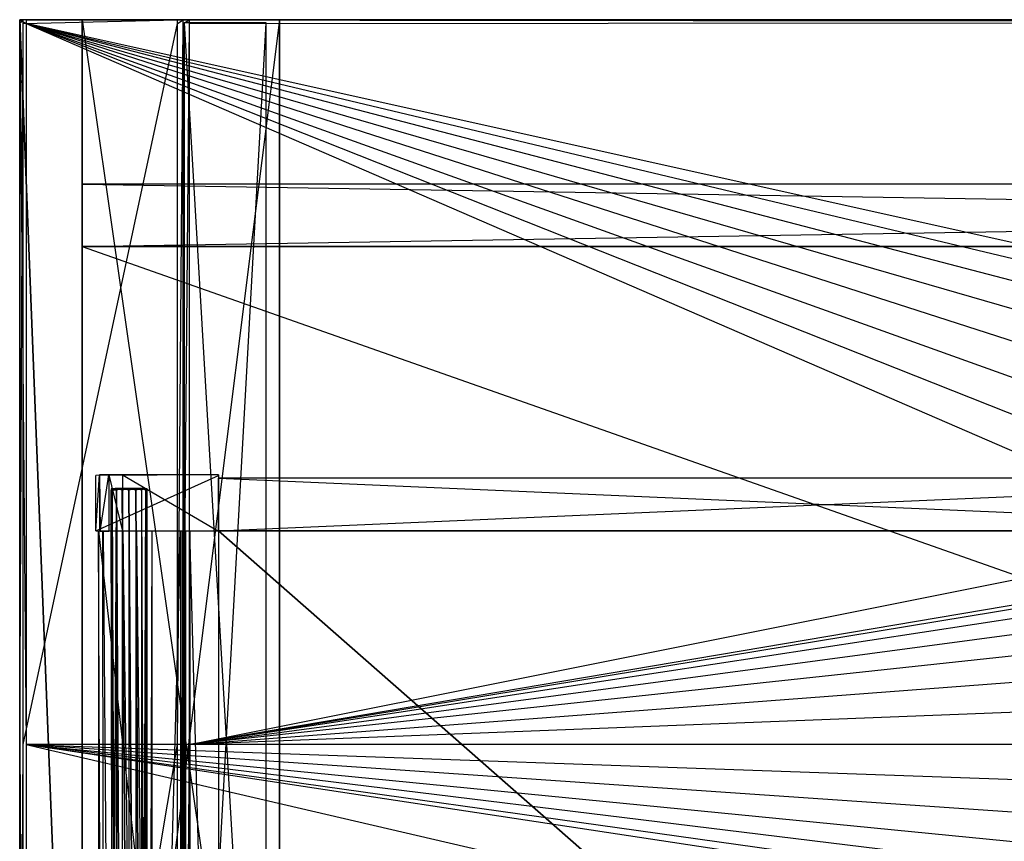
# Model space of a CAD drawing. Extents: x 0 to 1.2, y -0.5 to 0.
# Tile 5 of 21: x 0 to 0.3, y -0.25 to 0. Entities that reach past the tile are written whole.
import ezdxf

# ---------------------------------------------------------------- set-up
doc = ezdxf.new("R2010")
doc.units = 0
for name, color, linetype in [('L11_KORPUS_LEGATO_BO_X_11620__Y', 7, 'CONTINUOUS'), ('L12_KORPUS_LEGATO_RWT_X_11620__', 7, 'CONTINUOUS'), ('L13_KORPUS_LEGATO_3_N_B14100___', 7, 'CONTINUOUS'), ('L15_KORPUS_LEGATO_1_N_B14100___', 7, 'CONTINUOUS'), ('L17_KORPUS_LEGATO_SE_X_190__Y_4', 7, 'CONTINUOUS'), ('L1_DRAWERBOX_LEGATO_REL_6_X_365', 7, 'CONTINUOUS'), ('L28_PLATTE_LEGATO_N_B14100__0__', 7, 'CONTINUOUS'), ('L3_DRAWERBOX_LEGATO_REL_4_X_139', 7, 'CONTINUOUS'), ('L4_DRAWERBOX_LEGATO_REL_3_X_369', 7, 'CONTINUOUS'), ('L5_DRAWERBOX_LEGATO_REL_2_X_369', 7, 'CONTINUOUS'), ('L6_DRAWERBOX_LEGATO_REL_1_X_373', 7, 'CONTINUOUS')]:
    doc.layers.add(name, color=color, linetype=linetype)

msp = doc.modelspace()

# ---------------------------------------------------------------- linework, layer by layer
at = {"layer": 'L11_KORPUS_LEGATO_BO_X_11620__Y', "color": 8}
for points, invisible_edges in [([(0.019, -0.4785, 0.02), (0.019, -0.069, 0.001), (0.019, -0.4785, 0.001), (0.019, -0.4785, 0.02)], 13), ([(0.019, -0.069, 0.001), (0.019, -0.4785, 0.02), (0.019, -0.069, 0.02), (0.019, -0.069, 0.001)], 14), ([(1.181, -0.4785, 0.02), (0.019, -0.069, 0.02), (0.019, -0.4785, 0.02), (1.181, -0.4785, 0.02)], 13), ([(0.019, -0.069, 0.02), (1.181, -0.4785, 0.02), (1.181, -0.069, 0.02), (0.019, -0.069, 0.02)], 14), ([(1.181, -0.069, 0.001), (0.019, -0.4785, 0.001), (0.019, -0.069, 0.001), (1.181, -0.069, 0.001)], 13), ([(0.019, -0.4785, 0.001), (1.181, -0.069, 0.001), (1.181, -0.4785, 0.001), (0.019, -0.4785, 0.001)], 14), ([(0.019, -0.069, 0.02), (1.181, -0.069, 0.001), (0.019, -0.069, 0.001), (0.019, -0.069, 0.02)], 13), ([(1.181, -0.069, 0.001), (0.019, -0.069, 0.02), (1.181, -0.069, 0.02), (1.181, -0.069, 0.001)], 14)]:
    msp.add_3dface(points, dxfattribs=dict(at, invisible_edges=invisible_edges))
at = {"layer": 'L12_KORPUS_LEGATO_RWT_X_11620__', "color": 8}
for points, invisible_edges in [([(0.019, -0.05, 0.1605), (1.181, -0.05, 0.0005), (0.019, -0.05, 0.0005), (0.019, -0.05, 0.1605)], 13), ([(1.181, -0.05, 0.0005), (0.019, -0.05, 0.1605), (1.181, -0.05, 0.1605), (1.181, -0.05, 0.0005)], 14), ([(0.019, -0.069, 0.1605), (0.019, -0.05, 0.0005), (0.019, -0.069, 0.0005), (0.019, -0.069, 0.1605)], 13), ([(0.019, -0.05, 0.0005), (0.019, -0.069, 0.1605), (0.019, -0.05, 0.1605), (0.019, -0.05, 0.0005)], 14), ([(1.181, -0.05, 0.0005), (0.019, -0.069, 0.0005), (0.019, -0.05, 0.0005), (1.181, -0.05, 0.0005)], 13), ([(0.019, -0.069, 0.0005), (1.181, -0.05, 0.0005), (1.181, -0.069, 0.0005), (0.019, -0.069, 0.0005)], 14), ([(1.181, -0.069, 0.1605), (0.019, -0.05, 0.1605), (0.019, -0.069, 0.1605), (1.181, -0.069, 0.1605)], 13), ([(0.019, -0.05, 0.1605), (1.181, -0.069, 0.1605), (1.181, -0.05, 0.1605), (0.019, -0.05, 0.1605)], 14), ([(1.181, -0.069, 0.0005), (0.019, -0.069, 0.1605), (0.019, -0.069, 0.0005), (1.181, -0.069, 0.0005)], 13), ([(0.019, -0.069, 0.1605), (1.181, -0.069, 0.0005), (1.181, -0.069, 0.1605), (0.019, -0.069, 0.1605)], 14)]:
    msp.add_3dface(points, dxfattribs=dict(at, invisible_edges=invisible_edges))
at = {"layer": 'L13_KORPUS_LEGATO_3_N_B14100___', "color": 8}
for points, invisible_edges in [([(0.019, 0, 0.332), (0.079, 0, 0.313), (0.019, 0, 0.313), (0.019, 0, 0.332)], 13), ([(0.079, 0, 0.313), (0.019, 0, 0.332), (0.079, 0, 0.332), (0.079, 0, 0.313)], 14), ([(0.079, 0, 0.313), (0.019, -0.4785, 0.313), (0.019, 0, 0.313), (0.079, 0, 0.313)], 10), ([(0.019, -0.4785, 0.313), (0.079, 0, 0.313), (0.079, -0.4185, 0.313), (0.019, -0.4785, 0.313)], 13), ([(0.019, -0.4785, 0.332), (0.019, 0, 0.313), (0.019, -0.4785, 0.313), (0.019, -0.4785, 0.332)], 13), ([(0.019, 0, 0.313), (0.019, -0.4785, 0.332), (0.019, 0, 0.332), (0.019, 0, 0.313)], 14), ([(0.079, -0.4185, 0.332), (0.019, 0, 0.332), (0.019, -0.4785, 0.332), (0.079, -0.4185, 0.332)], 13), ([(0.019, 0, 0.332), (0.079, -0.4185, 0.332), (0.079, 0, 0.332), (0.019, 0, 0.332)], 14), ([(0.079, 0, 0.313), (0.079, -0.4185, 0.332), (0.079, -0.4185, 0.313), (0.079, 0, 0.313)], 13), ([(0.079, -0.4185, 0.332), (0.079, 0, 0.313), (0.079, 0, 0.332), (0.079, -0.4185, 0.332)], 14)]:
    msp.add_3dface(points, dxfattribs=dict(at, invisible_edges=invisible_edges))
at = {"layer": 'L15_KORPUS_LEGATO_1_N_B14100___', "color": 8}
for points, invisible_edges in [([(0.075, -0.001, 0.332), (0.05, -0.45, 0.332), (0.05, -0.001, 0.332), (0.075, -0.001, 0.332)], 13), ([(0.05, -0.45, 0.332), (0.075, -0.001, 0.332), (0.075, -0.425, 0.332), (0.05, -0.45, 0.332)], 14), ([(0.075, -0.425, 0.342), (0.05, -0.001, 0.342), (0.05, -0.45, 0.342), (0.075, -0.425, 0.342)], 13), ([(0.05, -0.001, 0.342), (0.075, -0.425, 0.342), (0.075, -0.001, 0.342), (0.05, -0.001, 0.342)], 14), ([(0.05, -0.45, 0.342), (0.05, -0.001, 0.332), (0.05, -0.45, 0.332), (0.05, -0.45, 0.342)], 13), ([(0.05, -0.001, 0.332), (0.05, -0.45, 0.342), (0.05, -0.001, 0.342), (0.05, -0.001, 0.332)], 14), ([(0.05, -0.001, 0.342), (0.075, -0.001, 0.332), (0.05, -0.001, 0.332), (0.05, -0.001, 0.342)], 13), ([(0.075, -0.001, 0.332), (0.05, -0.001, 0.342), (0.075, -0.001, 0.342), (0.075, -0.001, 0.332)], 14), ([(0.075, -0.001, 0.332), (0.075, -0.425, 0.342), (0.075, -0.425, 0.332), (0.075, -0.001, 0.332)], 13), ([(0.075, -0.425, 0.342), (0.075, -0.001, 0.332), (0.075, -0.001, 0.342), (0.075, -0.425, 0.342)], 14)]:
    msp.add_3dface(points, dxfattribs=dict(at, invisible_edges=invisible_edges))
at = {"layer": 'L17_KORPUS_LEGATO_SE_X_190__Y_4', "color": 8}
for points, invisible_edges in [([(0.019, -0.479, 0.34), (0, 0, 0.34), (0, -0.479, 0.34), (0.019, -0.479, 0.34)], 13), ([(0, 0, 0.34), (0.019, -0.479, 0.34), (0.019, 0, 0.34), (0, 0, 0.34)], 14), ([(0, 0), (0.019, -0.479), (0, -0.479), (0, 0)], 13), ([(0.019, -0.479), (0, 0), (0.019, 0), (0.019, -0.479)], 14), ([(0, -0.479, 0.34), (0, 0), (0, -0.479), (0, -0.479, 0.34)], 13), ([(0, 0), (0, -0.479, 0.34), (0, 0, 0.34), (0, 0)], 14), ([(0, 0, 0.34), (0.019, 0), (0, 0), (0, 0, 0.34)], 13), ([(0.019, 0), (0, 0, 0.34), (0.019, 0, 0.34), (0.019, 0)], 14), ([(0.019, 0), (0.019, -0.479, 0.34), (0.019, -0.479), (0.019, 0)], 13), ([(0.019, -0.479, 0.34), (0.019, 0), (0.019, 0, 0.34), (0.019, -0.479, 0.34)], 14)]:
    msp.add_3dface(points, dxfattribs=dict(at, invisible_edges=invisible_edges))
at = {"layer": 'L1_DRAWERBOX_LEGATO_REL_6_X_365', "color": 8}
for points, invisible_edges in [([(0.060485, -0.4795, 0.032), (0.024, -0.1555, 0.032), (0.024, -0.4795, 0.032), (0.060485, -0.4795, 0.032)], 13), ([(0.024, -0.1555, 0.032), (0.060485, -0.4795, 0.032), (0.060485, -0.1555, 0.032), (0.024, -0.1555, 0.032)], 14), ([(0.024, -0.1555, 0.032), (0.025286, -0.4795, 0.10758), (0.024, -0.4795, 0.032), (0.024, -0.1555, 0.032)], 13), ([(0.025286, -0.4795, 0.10758), (0.024, -0.1555, 0.032), (0.025286, -0.1555, 0.10758), (0.025286, -0.4795, 0.10758)], 14), ([(0.025286, -0.1555, 0.10758), (0.025533, -0.4795, 0.110955), (0.025286, -0.4795, 0.10758), (0.025286, -0.1555, 0.10758)], 13), ([(0.025533, -0.4795, 0.110955), (0.025286, -0.1555, 0.10758), (0.025533, -0.1555, 0.110955), (0.025533, -0.4795, 0.110955)], 14), ([(0.025533, -0.1555, 0.110955), (0.02788, -0.4795, 0.114232), (0.025533, -0.4795, 0.110955), (0.025533, -0.1555, 0.110955)], 13), ([(0.02788, -0.4795, 0.114232), (0.025533, -0.1555, 0.110955), (0.02788, -0.1555, 0.114232), (0.02788, -0.4795, 0.114232)], 14), ([(0.02788, -0.1555, 0.114232), (0.031526, -0.4795, 0.115948), (0.02788, -0.4795, 0.114232), (0.02788, -0.1555, 0.114232)], 13), ([(0.031526, -0.4795, 0.115948), (0.02788, -0.1555, 0.114232), (0.031526, -0.1555, 0.115948), (0.031526, -0.4795, 0.115948)], 14), ([(0.031526, -0.1555, 0.115948), (0.035589, -0.4795, 0.115998), (0.031526, -0.4795, 0.115948), (0.031526, -0.1555, 0.115948)], 13), ([(0.035589, -0.4795, 0.115998), (0.031526, -0.1555, 0.115948), (0.035589, -0.1555, 0.115998), (0.035589, -0.4795, 0.115998)], 14), ([(0.035589, -0.1555, 0.115998), (0.039428, -0.4795, 0.114666), (0.035589, -0.4795, 0.115998), (0.035589, -0.1555, 0.115998)], 13), ([(0.039428, -0.4795, 0.114666), (0.035589, -0.1555, 0.115998), (0.039428, -0.1555, 0.114666), (0.039428, -0.4795, 0.114666)], 14), ([(0.039428, -0.4795, 0.114666), (0.04018, -0.1555, 0.113598), (0.04018, -0.4795, 0.113598), (0.039428, -0.4795, 0.114666)], 13), ([(0.04018, -0.1555, 0.113598), (0.039428, -0.4795, 0.114666), (0.039428, -0.1555, 0.114666), (0.04018, -0.1555, 0.113598)], 14), ([(0.04018, -0.4795, 0.113598), (0.048889, -0.1555, 0.060646), (0.048889, -0.4795, 0.060646), (0.04018, -0.4795, 0.113598)], 13), ([(0.048889, -0.1555, 0.060646), (0.04018, -0.4795, 0.113598), (0.04018, -0.1555, 0.113598), (0.048889, -0.1555, 0.060646)], 14), ([(0.048889, -0.4795, 0.060646), (0.04947, -0.1555, 0.058607), (0.04947, -0.4795, 0.058607), (0.048889, -0.4795, 0.060646)], 13), ([(0.04947, -0.1555, 0.058607), (0.048889, -0.4795, 0.060646), (0.048889, -0.1555, 0.060646), (0.04947, -0.1555, 0.058607)], 14), ([(0.04947, -0.4795, 0.058607), (0.050433, -0.1555, 0.056719), (0.050433, -0.4795, 0.056719), (0.04947, -0.4795, 0.058607)], 13), ([(0.050433, -0.1555, 0.056719), (0.04947, -0.4795, 0.058607), (0.04947, -0.1555, 0.058607), (0.050433, -0.1555, 0.056719)], 14), ([(0.050433, -0.4795, 0.056719), (0.051741, -0.1555, 0.055052), (0.051741, -0.4795, 0.055052), (0.050433, -0.4795, 0.056719)], 13), ([(0.051741, -0.1555, 0.055052), (0.050433, -0.4795, 0.056719), (0.050433, -0.1555, 0.056719), (0.051741, -0.1555, 0.055052)], 14), ([(0.051741, -0.1555, 0.055052), (0.060485, -0.4795, 0.048743), (0.051741, -0.4795, 0.055052), (0.051741, -0.1555, 0.055052)], 13), ([(0.060485, -0.4795, 0.048743), (0.051741, -0.1555, 0.055052), (0.060485, -0.1555, 0.048743), (0.060485, -0.4795, 0.048743)], 14), ([(0.060485, -0.4795, 0.048743), (0.060485, -0.1555, 0.032), (0.060485, -0.4795, 0.032), (0.060485, -0.4795, 0.048743)], 13), ([(0.060485, -0.1555, 0.032), (0.060485, -0.4795, 0.048743), (0.060485, -0.1555, 0.048743), (0.060485, -0.1555, 0.032)], 14)]:
    msp.add_3dface(points, dxfattribs=dict(at, invisible_edges=invisible_edges))
at = {"layer": 'L28_PLATTE_LEGATO_N_B14100__0__', "color": 8}
for points, invisible_edges in [([(0, 0, 0.3732), (0.002933, 0, 0.372564), (0.001013, 0, 0.372564), (0, 0, 0.3732)], 13), ([(0.002933, 0, 0.372564), (0, 0, 0.3732), (0.00192, 0, 0.3732), (0.002933, 0, 0.372564)], 14), ([(0, -0.001197, 0.374378), (0, 0, 0.3732), (0, -0.001197, 0.3732), (0, -0.001197, 0.374378)], 13), ([(0, 0, 0.3732), (0, -0.001197, 0.374378), (0, 0, 0.374378), (0, 0, 0.3732)], 14), ([(0, 0, 0.378361), (0.00192, 0, 0.374378), (0, 0, 0.374378), (0, 0, 0.378361)], 13), ([(0.00192, 0, 0.374378), (0, 0, 0.378361), (0.00192, 0, 0.378361), (0.00192, 0, 0.374378)], 14), ([(0.001013, 0, 0.372564), (0, -0.001197, 0.3732), (0, 0, 0.3732), (0.001013, 0, 0.372564)], 13), ([(0, -0.001197, 0.3732), (0.001013, 0, 0.372564), (0.001013, -0.001197, 0.372564), (0, -0.001197, 0.3732)], 14), ([(0.00192, -0.001197, 0.38), (0, 0, 0.38), (0, -0.001197, 0.38), (0.00192, -0.001197, 0.38)], 13), ([(0, 0, 0.38), (0.00192, -0.001197, 0.38), (0.00192, 0, 0.38), (0, 0, 0.38)], 14), ([(0, 0, 0.38), (0.00192, 0, 0.378361), (0, 0, 0.378361), (0, 0, 0.38)], 13), ([(0.00192, 0, 0.378361), (0, 0, 0.38), (0.00192, 0, 0.38), (0.00192, 0, 0.378361)], 14), ([(0, 0, 0.374378), (0.00192, 0, 0.3732), (0, 0, 0.3732), (0, 0, 0.374378)], 13), ([(0.00192, 0, 0.3732), (0, 0, 0.374378), (0.00192, 0, 0.374378), (0.00192, 0, 0.3732)], 14), ([(0, -0.001197, 0.378361), (0, 0, 0.374378), (0, -0.001197, 0.374378), (0, -0.001197, 0.378361)], 13), ([(0, 0, 0.374378), (0, -0.001197, 0.378361), (0, 0, 0.378361), (0, 0, 0.374378)], 14), ([(0, -0.001197, 0.38), (0, 0, 0.378361), (0, -0.001197, 0.378361), (0, -0.001197, 0.38)], 13), ([(0, 0, 0.378361), (0, -0.001197, 0.38), (0, 0, 0.38), (0, 0, 0.378361)], 14), ([(0.001013, 0, 0.372564), (0.049961, 0, 0.343069), (0.048041, 0, 0.343069), (0.001013, 0, 0.372564)], 13), ([(0.049961, 0, 0.343069), (0.001013, 0, 0.372564), (0.002933, 0, 0.372564), (0.049961, 0, 0.343069)], 14), ([(0.048041, 0, 0.343069), (0.001013, -0.001197, 0.372564), (0.001013, 0, 0.372564), (0.048041, 0, 0.343069)], 13), ([(0.001013, -0.001197, 0.372564), (0.048041, 0, 0.343069), (0.048041, -0.001197, 0.343069), (0.001013, -0.001197, 0.372564)], 14), ([(0.00192, 0, 0.378361), (1.198322, 0, 0.374378), (0.00192, 0, 0.374378), (0.00192, 0, 0.378361)], 13), ([(1.198322, 0, 0.374378), (0.00192, 0, 0.378361), (1.198322, 0, 0.378361), (1.198322, 0, 0.374378)], 14), ([(0.00192, 0, 0.38), (1.198322, 0, 0.378361), (0.00192, 0, 0.378361), (0.00192, 0, 0.38)], 13), ([(1.198322, 0, 0.378361), (0.00192, 0, 0.38), (1.198322, 0, 0.38), (1.198322, 0, 0.378361)], 14), ([(0.00192, 0, 0.3732), (1.197308, 0, 0.372564), (0.002933, 0, 0.372564), (0.00192, 0, 0.3732)], 13), ([(1.197308, 0, 0.372564), (0.00192, 0, 0.3732), (1.198322, 0, 0.3732), (1.197308, 0, 0.372564)], 14), ([(0.00192, 0, 0.374378), (1.198322, 0, 0.3732), (0.00192, 0, 0.3732), (0.00192, 0, 0.374378)], 13), ([(1.198322, 0, 0.3732), (0.00192, 0, 0.374378), (1.198322, 0, 0.374378), (1.198322, 0, 0.3732)], 14), ([(1.198322, -0.001197, 0.38), (0.00192, 0, 0.38), (0.00192, -0.001197, 0.38), (1.198322, -0.001197, 0.38)], 13), ([(0.00192, 0, 0.38), (1.198322, -0.001197, 0.38), (1.198322, 0, 0.38), (0.00192, 0, 0.38)], 14), ([(0.002933, 0, 0.372564), (1.150281, 0, 0.343069), (0.049961, 0, 0.343069), (0.002933, 0, 0.372564)], 13), ([(1.150281, 0, 0.343069), (0.002933, 0, 0.372564), (1.197308, 0, 0.372564), (1.150281, 0, 0.343069)], 14), ([(0.049744, 0, 0.342), (0.048041, -0.001197, 0.343069), (0.048041, 0, 0.343069), (0.049744, 0, 0.342)], 13), ([(0.048041, -0.001197, 0.343069), (0.049744, 0, 0.342), (0.049744, -0.001197, 0.342), (0.048041, -0.001197, 0.343069)], 14), ([(0.048041, 0, 0.343069), (0.051665, 0, 0.342), (0.049744, 0, 0.342), (0.048041, 0, 0.343069)], 13), ([(0.051665, 0, 0.342), (0.048041, 0, 0.343069), (0.049961, 0, 0.343069), (0.051665, 0, 0.342)], 14), ([(0.051665, 0, 0.342), (0.049744, -0.001197, 0.342), (0.049744, 0, 0.342), (0.051665, 0, 0.342)], 13), ([(0.049744, -0.001197, 0.342), (0.051665, 0, 0.342), (0.051665, -0.001197, 0.342), (0.049744, -0.001197, 0.342)], 14), ([(0.049961, 0, 0.343069), (1.148577, 0, 0.342), (0.051665, 0, 0.342), (0.049961, 0, 0.343069)], 13), ([(1.148577, 0, 0.342), (0.049961, 0, 0.343069), (1.150281, 0, 0.343069), (1.148577, 0, 0.342)], 14), ([(1.148577, 0, 0.342), (0.051665, -0.001197, 0.342), (0.051665, 0, 0.342), (1.148577, 0, 0.342)], 13), ([(0.051665, -0.001197, 0.342), (1.148577, 0, 0.342), (1.148577, -0.001197, 0.342), (0.051665, -0.001197, 0.342)], 14), ([(0, -0.220523, 0.38), (0, -0.001197, 0.378361), (0, -0.220523, 0.378361), (0, -0.220523, 0.38)], 13), ([(0, -0.001197, 0.378361), (0, -0.220523, 0.38), (0, -0.001197, 0.38), (0, -0.001197, 0.378361)], 14), ([(0, -0.220523, 0.378361), (0, -0.001197, 0.374378), (0, -0.220523, 0.374378), (0, -0.220523, 0.378361)], 13), ([(0, -0.001197, 0.374378), (0, -0.220523, 0.378361), (0, -0.001197, 0.378361), (0, -0.001197, 0.374378)], 14), ([(0.001013, -0.001197, 0.372564), (0, -0.220523, 0.3732), (0, -0.001197, 0.3732), (0.001013, -0.001197, 0.372564)], 13), ([(0, -0.220523, 0.3732), (0.001013, -0.001197, 0.372564), (0.001013, -0.220523, 0.372564), (0, -0.220523, 0.3732)], 14), ([(0, -0.220523, 0.374378), (0, -0.001197, 0.3732), (0, -0.220523, 0.3732), (0, -0.220523, 0.374378)], 13), ([(0, -0.001197, 0.3732), (0, -0.220523, 0.374378), (0, -0.001197, 0.374378), (0, -0.001197, 0.3732)], 14), ([(0.00192, -0.220523, 0.38), (0, -0.001197, 0.38), (0, -0.220523, 0.38), (0.00192, -0.220523, 0.38)], 13), ([(0, -0.001197, 0.38), (0.00192, -0.220523, 0.38), (0.00192, -0.001197, 0.38), (0, -0.001197, 0.38)], 14), ([(0.048041, -0.001197, 0.343069), (0.001013, -0.220523, 0.372564), (0.001013, -0.001197, 0.372564), (0.048041, -0.001197, 0.343069)], 13), ([(0.001013, -0.220523, 0.372564), (0.048041, -0.001197, 0.343069), (0.048041, -0.220523, 0.343069), (0.001013, -0.220523, 0.372564)], 14), ([(0.507929, -0.220523, 0.38), (0.00192, -0.001197, 0.38), (0.00192, -0.220523, 0.38), (0.507929, -0.220523, 0.38)], 13), ([(0.00192, -0.001197, 0.38), (0.507929, -0.220523, 0.38), (0.509703, -0.202515, 0.38), (0.00192, -0.001197, 0.38)], 10), ([(0.00192, -0.001197, 0.38), (0.509703, -0.202515, 0.38), (0.514955, -0.185199, 0.38), (0.00192, -0.001197, 0.38)], 13), ([(0.00192, -0.001197, 0.38), (0.514955, -0.185199, 0.38), (0.523485, -0.169241, 0.38), (0.00192, -0.001197, 0.38)], 10), ([(0.00192, -0.001197, 0.38), (0.523485, -0.169241, 0.38), (0.534964, -0.155254, 0.38), (0.00192, -0.001197, 0.38)], 13), ([(0.00192, -0.001197, 0.38), (0.534964, -0.155254, 0.38), (0.548952, -0.143774, 0.38), (0.00192, -0.001197, 0.38)], 10), ([(0.00192, -0.001197, 0.38), (0.548952, -0.143774, 0.38), (0.56491, -0.135245, 0.38), (0.00192, -0.001197, 0.38)], 13), ([(0.00192, -0.001197, 0.38), (0.56491, -0.135245, 0.38), (0.582226, -0.129992, 0.38), (0.00192, -0.001197, 0.38)], 10), ([(0.00192, -0.001197, 0.38), (0.582226, -0.129992, 0.38), (1.198322, -0.001197, 0.38), (0.00192, -0.001197, 0.38)], 13), ([(0.049744, -0.001197, 0.342), (0.048041, -0.220523, 0.343069), (0.048041, -0.001197, 0.343069), (0.049744, -0.001197, 0.342)], 13), ([(0.048041, -0.220523, 0.343069), (0.049744, -0.001197, 0.342), (0.049744, -0.220523, 0.342), (0.048041, -0.220523, 0.343069)], 14), ([(0.051665, -0.001197, 0.342), (0.049744, -0.220523, 0.342), (0.049744, -0.001197, 0.342), (0.051665, -0.001197, 0.342)], 13), ([(0.049744, -0.220523, 0.342), (0.051665, -0.001197, 0.342), (0.051665, -0.220523, 0.342), (0.049744, -0.220523, 0.342)], 14), ([(1.148577, -0.001197, 0.342), (0.051665, -0.220523, 0.342), (0.051665, -0.001197, 0.342), (1.148577, -0.001197, 0.342)], 13), ([(0.051665, -0.220523, 0.342), (1.148577, -0.001197, 0.342), (0.582383, -0.130785, 0.342), (0.051665, -0.220523, 0.342)], 10), ([(0.051665, -0.220523, 0.342), (0.582383, -0.130785, 0.342), (0.565219, -0.135991, 0.342), (0.051665, -0.220523, 0.342)], 13), ([(0.051665, -0.220523, 0.342), (0.565219, -0.135991, 0.342), (0.549401, -0.144447, 0.342), (0.051665, -0.220523, 0.342)], 10), ([(0.051665, -0.220523, 0.342), (0.549401, -0.144447, 0.342), (0.535536, -0.155825, 0.342), (0.051665, -0.220523, 0.342)], 13), ([(0.051665, -0.220523, 0.342), (0.535536, -0.155825, 0.342), (0.524157, -0.16969, 0.342), (0.051665, -0.220523, 0.342)], 10), ([(0.051665, -0.220523, 0.342), (0.524157, -0.16969, 0.342), (0.515702, -0.185509, 0.342), (0.051665, -0.220523, 0.342)], 13), ([(0.051665, -0.220523, 0.342), (0.515702, -0.185509, 0.342), (0.510495, -0.202673, 0.342), (0.051665, -0.220523, 0.342)], 10), ([(0.051665, -0.220523, 0.342), (0.510495, -0.202673, 0.342), (0.508737, -0.220523, 0.342), (0.051665, -0.220523, 0.342)], 13), ([(0.00192, -0.498375, 0.38), (0, -0.220523, 0.38), (0, -0.498375, 0.38), (0.00192, -0.498375, 0.38)], 13), ([(0, -0.220523, 0.38), (0.00192, -0.498375, 0.38), (0.00192, -0.220523, 0.38), (0, -0.220523, 0.38)], 14), ([(0.001013, -0.220523, 0.372564), (0, -0.498375, 0.3732), (0, -0.220523, 0.3732), (0.001013, -0.220523, 0.372564)], 13), ([(0, -0.498375, 0.3732), (0.001013, -0.220523, 0.372564), (0.001013, -0.497362, 0.372564), (0, -0.498375, 0.3732)], 14), ([(0, -0.498375, 0.378361), (0, -0.220523, 0.374378), (0, -0.498375, 0.374378), (0, -0.498375, 0.378361)], 13), ([(0, -0.220523, 0.374378), (0, -0.498375, 0.378361), (0, -0.220523, 0.378361), (0, -0.220523, 0.374378)], 14), ([(0, -0.498375, 0.38), (0, -0.220523, 0.378361), (0, -0.498375, 0.378361), (0, -0.498375, 0.38)], 13), ([(0, -0.220523, 0.378361), (0, -0.498375, 0.38), (0, -0.220523, 0.38), (0, -0.220523, 0.378361)], 14), ([(0, -0.498375, 0.374378), (0, -0.220523, 0.3732), (0, -0.498375, 0.3732), (0, -0.498375, 0.374378)], 13), ([(0, -0.220523, 0.3732), (0, -0.498375, 0.374378), (0, -0.220523, 0.374378), (0, -0.220523, 0.3732)], 14), ([(0.048041, -0.220523, 0.343069), (0.001013, -0.497362, 0.372564), (0.001013, -0.220523, 0.372564), (0.048041, -0.220523, 0.343069)], 13), ([(0.001013, -0.497362, 0.372564), (0.048041, -0.220523, 0.343069), (0.048041, -0.450334, 0.343069), (0.001013, -0.497362, 0.372564)], 14), ([(1.198322, -0.498375, 0.38), (0.00192, -0.220523, 0.38), (0.00192, -0.498375, 0.38), (1.198322, -0.498375, 0.38)], 13), ([(0.00192, -0.220523, 0.38), (1.198322, -0.498375, 0.38), (0.56491, -0.305801, 0.38), (0.00192, -0.220523, 0.38)], 10), ([(0.00192, -0.220523, 0.38), (0.56491, -0.305801, 0.38), (0.548952, -0.297271, 0.38), (0.00192, -0.220523, 0.38)], 13), ([(0.00192, -0.220523, 0.38), (0.548952, -0.297271, 0.38), (0.534964, -0.285792, 0.38), (0.00192, -0.220523, 0.38)], 10), ([(0.00192, -0.220523, 0.38), (0.534964, -0.285792, 0.38), (0.523485, -0.271804, 0.38), (0.00192, -0.220523, 0.38)], 13), ([(0.00192, -0.220523, 0.38), (0.523485, -0.271804, 0.38), (0.514955, -0.255846, 0.38), (0.00192, -0.220523, 0.38)], 10), ([(0.00192, -0.220523, 0.38), (0.514955, -0.255846, 0.38), (0.509703, -0.238531, 0.38), (0.00192, -0.220523, 0.38)], 13), ([(0.00192, -0.220523, 0.38), (0.509703, -0.238531, 0.38), (0.507929, -0.220523, 0.38), (0.00192, -0.220523, 0.38)], 10), ([(0.049744, -0.220523, 0.342), (0.048041, -0.450334, 0.343069), (0.048041, -0.220523, 0.343069), (0.049744, -0.220523, 0.342)], 13), ([(0.048041, -0.450334, 0.343069), (0.049744, -0.220523, 0.342), (0.049744, -0.448631, 0.342), (0.048041, -0.450334, 0.343069)], 14), ([(0.051665, -0.220523, 0.342), (0.049744, -0.448631, 0.342), (0.049744, -0.220523, 0.342), (0.051665, -0.220523, 0.342)], 13), ([(0.049744, -0.448631, 0.342), (0.051665, -0.220523, 0.342), (0.051665, -0.448631, 0.342), (0.049744, -0.448631, 0.342)], 14), ([(0.508737, -0.220523, 0.342), (0.051665, -0.448631, 0.342), (0.051665, -0.220523, 0.342), (0.508737, -0.220523, 0.342)], 13), ([(0.051665, -0.448631, 0.342), (0.508737, -0.220523, 0.342), (0.510495, -0.238373, 0.342), (0.051665, -0.448631, 0.342)], 10), ([(0.051665, -0.448631, 0.342), (0.510495, -0.238373, 0.342), (0.515702, -0.255537, 0.342), (0.051665, -0.448631, 0.342)], 13)]:
    msp.add_3dface(points, dxfattribs=dict(at, invisible_edges=invisible_edges))
at = {"layer": 'L3_DRAWERBOX_LEGATO_REL_4_X_139', "color": 8}
for points, invisible_edges in [([(0.027831, -0.142651, 0.1666), (0.028243, -0.143025, 0.168674), (0.027831, -0.143025, 0.1666), (0.027831, -0.142651, 0.1666)], 13), ([(0.028243, -0.143025, 0.168674), (0.027831, -0.142651, 0.1666), (0.028243, -0.142651, 0.168674), (0.028243, -0.143025, 0.168674)], 14), ([(0.028243, -0.142651, 0.164526), (0.027831, -0.143025, 0.1666), (0.028243, -0.143025, 0.164526), (0.028243, -0.142651, 0.164526)], 13), ([(0.027831, -0.143025, 0.1666), (0.028243, -0.142651, 0.164526), (0.027831, -0.142651, 0.1666), (0.027831, -0.143025, 0.1666)], 14), ([(0.029336, -0.142651, 0.164979), (0.027831, -0.142651, 0.1666), (0.028243, -0.142651, 0.164526), (0.029336, -0.142651, 0.164979)], 13), ([(0.027831, -0.142651, 0.1666), (0.029336, -0.142651, 0.164979), (0.029013, -0.142651, 0.1666), (0.027831, -0.142651, 0.1666)], 14), ([(0.029336, -0.142651, 0.168221), (0.027831, -0.142651, 0.1666), (0.029013, -0.142651, 0.1666), (0.029336, -0.142651, 0.168221)], 13), ([(0.027831, -0.142651, 0.1666), (0.029336, -0.142651, 0.168221), (0.028243, -0.142651, 0.168674), (0.027831, -0.142651, 0.1666)], 14), ([(0.027831, -0.143025, 0.1666), (0.028243, -0.452987, 0.168674), (0.027831, -0.452987, 0.1666), (0.027831, -0.143025, 0.1666)], 13), ([(0.028243, -0.452987, 0.168674), (0.027831, -0.143025, 0.1666), (0.028243, -0.143025, 0.168674), (0.028243, -0.452987, 0.168674)], 14), ([(0.028243, -0.143025, 0.164526), (0.027831, -0.452987, 0.1666), (0.028243, -0.452987, 0.164526), (0.028243, -0.143025, 0.164526)], 13), ([(0.027831, -0.452987, 0.1666), (0.028243, -0.143025, 0.164526), (0.027831, -0.143025, 0.1666), (0.027831, -0.452987, 0.1666)], 14), ([(0.028243, -0.142651, 0.168674), (0.029418, -0.143025, 0.170432), (0.028243, -0.143025, 0.168674), (0.028243, -0.142651, 0.168674)], 13), ([(0.029418, -0.143025, 0.170432), (0.028243, -0.142651, 0.168674), (0.029418, -0.142651, 0.170432), (0.029418, -0.143025, 0.170432)], 14), ([(0.029418, -0.142651, 0.162768), (0.028243, -0.143025, 0.164526), (0.029418, -0.143025, 0.162768), (0.029418, -0.142651, 0.162768)], 13), ([(0.028243, -0.143025, 0.164526), (0.029418, -0.142651, 0.162768), (0.028243, -0.142651, 0.164526), (0.028243, -0.143025, 0.164526)], 14), ([(0.030254, -0.142651, 0.163604), (0.028243, -0.142651, 0.164526), (0.029418, -0.142651, 0.162768), (0.030254, -0.142651, 0.163604)], 13), ([(0.028243, -0.142651, 0.164526), (0.030254, -0.142651, 0.163604), (0.029336, -0.142651, 0.164979), (0.028243, -0.142651, 0.164526)], 14), ([(0.030254, -0.142651, 0.169596), (0.028243, -0.142651, 0.168674), (0.029336, -0.142651, 0.168221), (0.030254, -0.142651, 0.169596)], 13), ([(0.028243, -0.142651, 0.168674), (0.030254, -0.142651, 0.169596), (0.029418, -0.142651, 0.170432), (0.028243, -0.142651, 0.168674)], 14), ([(0.028243, -0.143025, 0.168674), (0.029418, -0.452987, 0.170432), (0.028243, -0.452987, 0.168674), (0.028243, -0.143025, 0.168674)], 13), ([(0.029418, -0.452987, 0.170432), (0.028243, -0.143025, 0.168674), (0.029418, -0.143025, 0.170432), (0.029418, -0.452987, 0.170432)], 14), ([(0.029418, -0.143025, 0.162768), (0.028243, -0.452987, 0.164526), (0.029418, -0.452987, 0.162768), (0.029418, -0.143025, 0.162768)], 13), ([(0.028243, -0.452987, 0.164526), (0.029418, -0.143025, 0.162768), (0.028243, -0.143025, 0.164526), (0.028243, -0.452987, 0.164526)], 14), ([(0.029336, -0.142651, 0.164979), (0.037487, -0.142651, 0.1666), (0.029013, -0.142651, 0.1666), (0.029336, -0.142651, 0.164979)], 13), ([(0.029013, -0.142651, 0.1666), (0.037487, -0.142651, 0.1666), (0.029336, -0.142651, 0.168221), (0.029013, -0.142651, 0.1666)], 10), ([(0.030254, -0.142651, 0.163604), (0.036246, -0.142651, 0.163604), (0.029336, -0.142651, 0.164979), (0.030254, -0.142651, 0.163604)], 10), ([(0.029336, -0.142651, 0.164979), (0.036246, -0.142651, 0.163604), (0.037165, -0.142651, 0.164979), (0.029336, -0.142651, 0.164979)], 13), ([(0.029336, -0.142651, 0.164979), (0.037165, -0.142651, 0.164979), (0.037487, -0.142651, 0.1666), (0.029336, -0.142651, 0.164979)], 10), ([(0.029336, -0.142651, 0.168221), (0.037487, -0.142651, 0.1666), (0.037165, -0.142651, 0.168221), (0.029336, -0.142651, 0.168221)], 13), ([(0.029336, -0.142651, 0.168221), (0.037165, -0.142651, 0.168221), (0.030254, -0.142651, 0.169596), (0.029336, -0.142651, 0.168221)], 14), ([(0.031176, -0.142651, 0.171607), (0.029418, -0.143025, 0.170432), (0.029418, -0.142651, 0.170432), (0.031176, -0.142651, 0.171607)], 13), ([(0.029418, -0.143025, 0.170432), (0.031176, -0.142651, 0.171607), (0.031176, -0.143025, 0.171607), (0.029418, -0.143025, 0.170432)], 14), ([(0.031176, -0.143025, 0.161593), (0.029418, -0.142651, 0.162768), (0.029418, -0.143025, 0.162768), (0.031176, -0.143025, 0.161593)], 13), ([(0.029418, -0.142651, 0.162768), (0.031176, -0.143025, 0.161593), (0.031176, -0.142651, 0.161593), (0.029418, -0.142651, 0.162768)], 14), ([(0.031629, -0.142651, 0.162686), (0.029418, -0.142651, 0.162768), (0.031176, -0.142651, 0.161593), (0.031629, -0.142651, 0.162686)], 13), ([(0.029418, -0.142651, 0.162768), (0.031629, -0.142651, 0.162686), (0.030254, -0.142651, 0.163604), (0.029418, -0.142651, 0.162768)], 14), ([(0.031629, -0.142651, 0.170514), (0.029418, -0.142651, 0.170432), (0.030254, -0.142651, 0.169596), (0.031629, -0.142651, 0.170514)], 13), ([(0.029418, -0.142651, 0.170432), (0.031629, -0.142651, 0.170514), (0.031176, -0.142651, 0.171607), (0.029418, -0.142651, 0.170432)], 14), ([(0.029418, -0.143025, 0.170432), (0.031176, -0.452987, 0.171607), (0.029418, -0.452987, 0.170432), (0.029418, -0.143025, 0.170432)], 13), ([(0.031176, -0.452987, 0.171607), (0.029418, -0.143025, 0.170432), (0.031176, -0.143025, 0.171607), (0.031176, -0.452987, 0.171607)], 14), ([(0.031176, -0.452987, 0.161593), (0.029418, -0.143025, 0.162768), (0.029418, -0.452987, 0.162768), (0.031176, -0.452987, 0.161593)], 13), ([(0.029418, -0.143025, 0.162768), (0.031176, -0.452987, 0.161593), (0.031176, -0.143025, 0.161593), (0.029418, -0.143025, 0.162768)], 14), ([(0.031629, -0.142651, 0.162686), (0.034872, -0.142651, 0.162686), (0.030254, -0.142651, 0.163604), (0.031629, -0.142651, 0.162686)], 10), ([(0.030254, -0.142651, 0.163604), (0.034872, -0.142651, 0.162686), (0.036246, -0.142651, 0.163604), (0.030254, -0.142651, 0.163604)], 13), ([(0.030254, -0.142651, 0.169596), (0.037165, -0.142651, 0.168221), (0.036246, -0.142651, 0.169596), (0.030254, -0.142651, 0.169596)], 15), ([(0.030254, -0.142651, 0.169596), (0.036246, -0.142651, 0.169596), (0.031629, -0.142651, 0.170514), (0.030254, -0.142651, 0.169596)], 9), ([(0.03325, -0.142651, 0.172019), (0.031176, -0.143025, 0.171607), (0.031176, -0.142651, 0.171607), (0.03325, -0.142651, 0.172019)], 13), ([(0.031176, -0.143025, 0.171607), (0.03325, -0.142651, 0.172019), (0.03325, -0.143025, 0.172019), (0.031176, -0.143025, 0.171607)], 14), ([(0.03325, -0.143025, 0.161181), (0.031176, -0.142651, 0.161593), (0.031176, -0.143025, 0.161593), (0.03325, -0.143025, 0.161181)], 13), ([(0.031176, -0.142651, 0.161593), (0.03325, -0.143025, 0.161181), (0.03325, -0.142651, 0.161181), (0.031176, -0.142651, 0.161593)], 14), ([(0.03325, -0.142651, 0.162363), (0.031176, -0.142651, 0.161593), (0.03325, -0.142651, 0.161181), (0.03325, -0.142651, 0.162363)], 13), ([(0.031176, -0.142651, 0.161593), (0.03325, -0.142651, 0.162363), (0.031629, -0.142651, 0.162686), (0.031176, -0.142651, 0.161593)], 14), ([(0.03325, -0.142651, 0.170837), (0.031176, -0.142651, 0.171607), (0.031629, -0.142651, 0.170514), (0.03325, -0.142651, 0.170837)], 13), ([(0.031176, -0.142651, 0.171607), (0.03325, -0.142651, 0.170837), (0.03325, -0.142651, 0.172019), (0.031176, -0.142651, 0.171607)], 14), ([(0.031176, -0.143025, 0.171607), (0.03325, -0.452987, 0.172019), (0.031176, -0.452987, 0.171607), (0.031176, -0.143025, 0.171607)], 13), ([(0.03325, -0.452987, 0.172019), (0.031176, -0.143025, 0.171607), (0.03325, -0.143025, 0.172019), (0.03325, -0.452987, 0.172019)], 14), ([(0.03325, -0.452987, 0.161181), (0.031176, -0.143025, 0.161593), (0.031176, -0.452987, 0.161593), (0.03325, -0.452987, 0.161181)], 13), ([(0.031176, -0.143025, 0.161593), (0.03325, -0.452987, 0.161181), (0.03325, -0.143025, 0.161181), (0.031176, -0.143025, 0.161593)], 14), ([(0.034872, -0.142651, 0.162686), (0.031629, -0.142651, 0.162686), (0.03325, -0.142651, 0.162363), (0.034872, -0.142651, 0.162686)], 13), ([(0.031629, -0.142651, 0.170514), (0.036246, -0.142651, 0.169596), (0.034872, -0.142651, 0.170514), (0.031629, -0.142651, 0.170514)], 10), ([(0.031629, -0.142651, 0.170514), (0.034872, -0.142651, 0.170514), (0.03325, -0.142651, 0.170837), (0.031629, -0.142651, 0.170514)], 15), ([(0.035324, -0.143025, 0.161593), (0.03325, -0.142651, 0.161181), (0.03325, -0.143025, 0.161181), (0.035324, -0.143025, 0.161593)], 13), ([(0.03325, -0.142651, 0.161181), (0.035324, -0.143025, 0.161593), (0.035324, -0.142651, 0.161593), (0.03325, -0.142651, 0.161181)], 14), ([(0.035324, -0.142651, 0.171607), (0.03325, -0.143025, 0.172019), (0.03325, -0.142651, 0.172019), (0.035324, -0.142651, 0.171607)], 13), ([(0.03325, -0.143025, 0.172019), (0.035324, -0.142651, 0.171607), (0.035324, -0.143025, 0.171607), (0.03325, -0.143025, 0.172019)], 14), ([(0.035324, -0.142651, 0.171607), (0.03325, -0.142651, 0.170837), (0.034872, -0.142651, 0.170514), (0.035324, -0.142651, 0.171607)], 13), ([(0.03325, -0.142651, 0.170837), (0.035324, -0.142651, 0.171607), (0.03325, -0.142651, 0.172019), (0.03325, -0.142651, 0.170837)], 14), ([(0.035324, -0.142651, 0.161593), (0.03325, -0.142651, 0.162363), (0.03325, -0.142651, 0.161181), (0.035324, -0.142651, 0.161593)], 13), ([(0.03325, -0.142651, 0.162363), (0.035324, -0.142651, 0.161593), (0.034872, -0.142651, 0.162686), (0.03325, -0.142651, 0.162363)], 14), ([(0.035324, -0.452987, 0.161593), (0.03325, -0.143025, 0.161181), (0.03325, -0.452987, 0.161181), (0.035324, -0.452987, 0.161593)], 13), ([(0.03325, -0.143025, 0.161181), (0.035324, -0.452987, 0.161593), (0.035324, -0.143025, 0.161593), (0.03325, -0.143025, 0.161181)], 14), ([(0.03325, -0.143025, 0.172019), (0.035324, -0.452987, 0.171607), (0.03325, -0.452987, 0.172019), (0.03325, -0.143025, 0.172019)], 13), ([(0.035324, -0.452987, 0.171607), (0.03325, -0.143025, 0.172019), (0.035324, -0.143025, 0.171607), (0.035324, -0.452987, 0.171607)], 14), ([(0.037082, -0.142651, 0.170432), (0.034872, -0.142651, 0.170514), (0.036246, -0.142651, 0.169596), (0.037082, -0.142651, 0.170432)], 13), ([(0.034872, -0.142651, 0.170514), (0.037082, -0.142651, 0.170432), (0.035324, -0.142651, 0.171607), (0.034872, -0.142651, 0.170514)], 14), ([(0.037082, -0.142651, 0.162768), (0.034872, -0.142651, 0.162686), (0.035324, -0.142651, 0.161593), (0.037082, -0.142651, 0.162768)], 13), ([(0.034872, -0.142651, 0.162686), (0.037082, -0.142651, 0.162768), (0.036246, -0.142651, 0.163604), (0.034872, -0.142651, 0.162686)], 14), ([(0.037082, -0.143025, 0.162768), (0.035324, -0.142651, 0.161593), (0.035324, -0.143025, 0.161593), (0.037082, -0.143025, 0.162768)], 13), ([(0.035324, -0.142651, 0.161593), (0.037082, -0.143025, 0.162768), (0.037082, -0.142651, 0.162768), (0.035324, -0.142651, 0.161593)], 14), ([(0.037082, -0.142651, 0.170432), (0.035324, -0.143025, 0.171607), (0.035324, -0.142651, 0.171607), (0.037082, -0.142651, 0.170432)], 13), ([(0.035324, -0.143025, 0.171607), (0.037082, -0.142651, 0.170432), (0.037082, -0.143025, 0.170432), (0.035324, -0.143025, 0.171607)], 14), ([(0.037082, -0.452987, 0.162768), (0.035324, -0.143025, 0.161593), (0.035324, -0.452987, 0.161593), (0.037082, -0.452987, 0.162768)], 13), ([(0.035324, -0.143025, 0.161593), (0.037082, -0.452987, 0.162768), (0.037082, -0.143025, 0.162768), (0.035324, -0.143025, 0.161593)], 14), ([(0.035324, -0.143025, 0.171607), (0.037082, -0.452987, 0.170432), (0.035324, -0.452987, 0.171607), (0.035324, -0.143025, 0.171607)], 13), ([(0.037082, -0.452987, 0.170432), (0.035324, -0.143025, 0.171607), (0.037082, -0.143025, 0.170432), (0.037082, -0.452987, 0.170432)], 14), ([(0.038257, -0.142651, 0.168674), (0.036246, -0.142651, 0.169596), (0.037165, -0.142651, 0.168221), (0.038257, -0.142651, 0.168674)], 13), ([(0.036246, -0.142651, 0.169596), (0.038257, -0.142651, 0.168674), (0.037082, -0.142651, 0.170432), (0.036246, -0.142651, 0.169596)], 14), ([(0.038257, -0.142651, 0.164526), (0.036246, -0.142651, 0.163604), (0.037082, -0.142651, 0.162768), (0.038257, -0.142651, 0.164526)], 13), ([(0.036246, -0.142651, 0.163604), (0.038257, -0.142651, 0.164526), (0.037165, -0.142651, 0.164979), (0.036246, -0.142651, 0.163604)], 14), ([(0.038257, -0.143025, 0.164526), (0.037082, -0.142651, 0.162768), (0.037082, -0.143025, 0.162768), (0.038257, -0.143025, 0.164526)], 13), ([(0.037082, -0.142651, 0.162768), (0.038257, -0.143025, 0.164526), (0.038257, -0.142651, 0.164526), (0.037082, -0.142651, 0.162768)], 14), ([(0.037082, -0.143025, 0.170432), (0.038257, -0.142651, 0.168674), (0.038257, -0.143025, 0.168674), (0.037082, -0.143025, 0.170432)], 13), ([(0.038257, -0.142651, 0.168674), (0.037082, -0.143025, 0.170432), (0.037082, -0.142651, 0.170432), (0.038257, -0.142651, 0.168674)], 14), ([(0.038257, -0.452987, 0.164526), (0.037082, -0.143025, 0.162768), (0.037082, -0.452987, 0.162768), (0.038257, -0.452987, 0.164526)], 13), ([(0.037082, -0.143025, 0.162768), (0.038257, -0.452987, 0.164526), (0.038257, -0.143025, 0.164526), (0.037082, -0.143025, 0.162768)], 14), ([(0.037082, -0.452987, 0.170432), (0.038257, -0.143025, 0.168674), (0.038257, -0.452987, 0.168674), (0.037082, -0.452987, 0.170432)], 13), ([(0.038257, -0.143025, 0.168674), (0.037082, -0.452987, 0.170432), (0.037082, -0.143025, 0.170432), (0.038257, -0.143025, 0.168674)], 14), ([(0.037487, -0.142651, 0.1666), (0.038257, -0.142651, 0.168674), (0.037165, -0.142651, 0.168221), (0.037487, -0.142651, 0.1666)], 14), ([(0.03867, -0.142651, 0.1666), (0.037165, -0.142651, 0.164979), (0.038257, -0.142651, 0.164526), (0.03867, -0.142651, 0.1666)], 13), ([(0.037165, -0.142651, 0.164979), (0.03867, -0.142651, 0.1666), (0.037487, -0.142651, 0.1666), (0.037165, -0.142651, 0.164979)], 14), ([(0.038257, -0.142651, 0.168674), (0.037487, -0.142651, 0.1666), (0.03867, -0.142651, 0.1666), (0.038257, -0.142651, 0.168674)], 13), ([(0.03867, -0.143025, 0.1666), (0.038257, -0.142651, 0.164526), (0.038257, -0.143025, 0.164526), (0.03867, -0.143025, 0.1666)], 13), ([(0.038257, -0.142651, 0.164526), (0.03867, -0.143025, 0.1666), (0.03867, -0.142651, 0.1666), (0.038257, -0.142651, 0.164526)], 14), ([(0.038257, -0.143025, 0.168674), (0.03867, -0.142651, 0.1666), (0.03867, -0.143025, 0.1666), (0.038257, -0.143025, 0.168674)], 13), ([(0.03867, -0.142651, 0.1666), (0.038257, -0.143025, 0.168674), (0.038257, -0.142651, 0.168674), (0.03867, -0.142651, 0.1666)], 14), ([(0.03867, -0.452987, 0.1666), (0.038257, -0.143025, 0.164526), (0.038257, -0.452987, 0.164526), (0.03867, -0.452987, 0.1666)], 13), ([(0.038257, -0.143025, 0.164526), (0.03867, -0.452987, 0.1666), (0.03867, -0.143025, 0.1666), (0.038257, -0.143025, 0.164526)], 14), ([(0.038257, -0.452987, 0.168674), (0.03867, -0.143025, 0.1666), (0.03867, -0.452987, 0.1666), (0.038257, -0.452987, 0.168674)], 13), ([(0.03867, -0.143025, 0.1666), (0.038257, -0.452987, 0.168674), (0.038257, -0.143025, 0.168674), (0.03867, -0.143025, 0.1666)], 14)]:
    msp.add_3dface(points, dxfattribs=dict(at, invisible_edges=invisible_edges))
at = {"layer": 'L4_DRAWERBOX_LEGATO_REL_3_X_369', "color": 8}
for points, invisible_edges in [([(0.060485, -0.1555, 0.032), (0.429515, -0.1555, 0.048), (0.429515, -0.1555, 0.032), (0.060485, -0.1555, 0.032)], 13), ([(0.429515, -0.1555, 0.048), (0.060485, -0.1555, 0.032), (0.060485, -0.1555, 0.048), (0.429515, -0.1555, 0.048)], 14), ([(0.429515, -0.4795, 0.048), (0.060485, -0.1555, 0.048), (0.060485, -0.4795, 0.048), (0.429515, -0.4795, 0.048)], 13), ([(0.060485, -0.1555, 0.048), (0.429515, -0.4795, 0.048), (0.429515, -0.1555, 0.048), (0.060485, -0.1555, 0.048)], 14), ([(0.060485, -0.1555, 0.032), (0.429515, -0.4795, 0.032), (0.060485, -0.4795, 0.032), (0.060485, -0.1555, 0.032)], 13), ([(0.429515, -0.4795, 0.032), (0.060485, -0.1555, 0.032), (0.429515, -0.1555, 0.032), (0.429515, -0.4795, 0.032)], 14), ([(0.060485, -0.4795, 0.048), (0.060485, -0.1555, 0.032), (0.060485, -0.4795, 0.032), (0.060485, -0.4795, 0.048)], 13), ([(0.060485, -0.1555, 0.032), (0.060485, -0.4795, 0.048), (0.060485, -0.1555, 0.048), (0.060485, -0.1555, 0.032)], 14)]:
    msp.add_3dface(points, dxfattribs=dict(at, invisible_edges=invisible_edges))
at = {"layer": 'L5_DRAWERBOX_LEGATO_REL_2_X_369', "color": 8}
for points, invisible_edges in [([(0.429515, -0.1555, 0.167), (0.060485, -0.1395, 0.167), (0.060485, -0.1555, 0.167), (0.429515, -0.1555, 0.167)], 13), ([(0.060485, -0.1395, 0.167), (0.429515, -0.1555, 0.167), (0.429515, -0.1395, 0.167), (0.060485, -0.1395, 0.167)], 14), ([(0.060485, -0.1395, 0.032), (0.429515, -0.1395, 0.167), (0.429515, -0.1395, 0.032), (0.060485, -0.1395, 0.032)], 13), ([(0.429515, -0.1395, 0.167), (0.060485, -0.1395, 0.032), (0.060485, -0.1395, 0.167), (0.429515, -0.1395, 0.167)], 14), ([(0.429515, -0.1395, 0.032), (0.060485, -0.1555, 0.032), (0.060485, -0.1395, 0.032), (0.429515, -0.1395, 0.032)], 13), ([(0.060485, -0.1555, 0.032), (0.429515, -0.1395, 0.032), (0.429515, -0.1555, 0.032), (0.060485, -0.1555, 0.032)], 14), ([(0.060485, -0.1555, 0.167), (0.060485, -0.1395, 0.032), (0.060485, -0.1555, 0.032), (0.060485, -0.1555, 0.167)], 13), ([(0.060485, -0.1395, 0.032), (0.060485, -0.1555, 0.167), (0.060485, -0.1395, 0.167), (0.060485, -0.1395, 0.032)], 14), ([(0.429515, -0.1555, 0.167), (0.060485, -0.1555, 0.032), (0.429515, -0.1555, 0.032), (0.429515, -0.1555, 0.167)], 13), ([(0.060485, -0.1555, 0.032), (0.429515, -0.1555, 0.167), (0.060485, -0.1555, 0.167), (0.060485, -0.1555, 0.032)], 14)]:
    msp.add_3dface(points, dxfattribs=dict(at, invisible_edges=invisible_edges))
at = {"layer": 'L6_DRAWERBOX_LEGATO_REL_1_X_373', "color": 8}
for points, invisible_edges in [([(0.060485, -0.138513, 0.1674), (0.023142, -0.138651, 0.032007), (0.024237, -0.138468, 0.157951), (0.060485, -0.138513, 0.1674)], 14), ([(0.024237, -0.138468, 0.157951), (0.023142, -0.155499, 0.032007), (0.024237, -0.155682, 0.157951), (0.024237, -0.138468, 0.157951)], 13), ([(0.023142, -0.155499, 0.032007), (0.024237, -0.138468, 0.157951), (0.023142, -0.138651, 0.032007), (0.023142, -0.155499, 0.032007)], 14), ([(0.060485, -0.138513, 0.1674), (0.060485, -0.13865, 0.032), (0.023142, -0.138651, 0.032007), (0.060485, -0.138513, 0.1674)], 14), ([(0.060485, -0.13865, 0.032), (0.023142, -0.155499, 0.032007), (0.023142, -0.138651, 0.032007), (0.060485, -0.13865, 0.032)], 13), ([(0.023142, -0.155499, 0.032007), (0.060485, -0.13865, 0.032), (0.060485, -0.1555, 0.032), (0.023142, -0.155499, 0.032007)], 14), ([(0.060485, -0.138513, 0.1674), (0.024237, -0.138468, 0.157951), (0.027167, -0.138536, 0.165411), (0.060485, -0.138513, 0.1674)], 14), ([(0.027167, -0.138536, 0.165411), (0.024237, -0.138468, 0.157951), (0.024482, -0.138542, 0.16166), (0.027167, -0.138536, 0.165411)], 14), ([(0.024482, -0.155608, 0.16166), (0.024237, -0.138468, 0.157951), (0.024237, -0.155682, 0.157951), (0.024482, -0.155608, 0.16166)], 13), ([(0.024237, -0.138468, 0.157951), (0.024482, -0.155608, 0.16166), (0.024482, -0.138542, 0.16166), (0.024237, -0.138468, 0.157951)], 14), ([(0.027167, -0.138536, 0.165411), (0.024482, -0.155608, 0.16166), (0.027167, -0.155614, 0.165411), (0.027167, -0.138536, 0.165411)], 13), ([(0.024482, -0.155608, 0.16166), (0.027167, -0.138536, 0.165411), (0.024482, -0.138542, 0.16166), (0.024482, -0.155608, 0.16166)], 14), ([(0.060485, -0.138513, 0.1674), (0.027167, -0.138536, 0.165411), (0.031279, -0.138525, 0.167347), (0.060485, -0.138513, 0.1674)], 14), ([(0.027167, -0.138536, 0.165411), (0.031279, -0.155625, 0.167347), (0.031279, -0.138525, 0.167347), (0.027167, -0.138536, 0.165411)], 14), ([(0.031279, -0.155625, 0.167347), (0.027167, -0.138536, 0.165411), (0.027167, -0.155614, 0.165411), (0.031279, -0.155625, 0.167347)], 13), ([(0.031279, -0.138525, 0.167347), (0.060485, -0.155637, 0.1674), (0.060485, -0.138513, 0.1674), (0.031279, -0.138525, 0.167347)], 14), ([(0.060485, -0.155637, 0.1674), (0.031279, -0.138525, 0.167347), (0.031279, -0.155625, 0.167347), (0.060485, -0.155637, 0.1674)], 13), ([(0.060485, -0.1555, 0.032), (0.060485, -0.138513, 0.1674), (0.060485, -0.155637, 0.1674), (0.060485, -0.1555, 0.032)], 13), ([(0.060485, -0.138513, 0.1674), (0.060485, -0.1555, 0.032), (0.060485, -0.13865, 0.032), (0.060485, -0.138513, 0.1674)], 14), ([(0.024237, -0.155682, 0.157951), (0.023142, -0.155499, 0.032007), (0.060485, -0.1555, 0.032), (0.024237, -0.155682, 0.157951)], 14), ([(0.060485, -0.155637, 0.1674), (0.024237, -0.155682, 0.157951), (0.060485, -0.1555, 0.032), (0.060485, -0.155637, 0.1674)], 14), ([(0.027167, -0.155614, 0.165411), (0.024482, -0.155608, 0.16166), (0.024237, -0.155682, 0.157951), (0.027167, -0.155614, 0.165411)], 14), ([(0.060485, -0.155637, 0.1674), (0.027167, -0.155614, 0.165411), (0.024237, -0.155682, 0.157951), (0.060485, -0.155637, 0.1674)], 14), ([(0.060485, -0.155637, 0.1674), (0.031279, -0.155625, 0.167347), (0.027167, -0.155614, 0.165411), (0.060485, -0.155637, 0.1674)], 14)]:
    msp.add_3dface(points, dxfattribs=dict(at, invisible_edges=invisible_edges))

doc.saveas('drawing.dxf')
